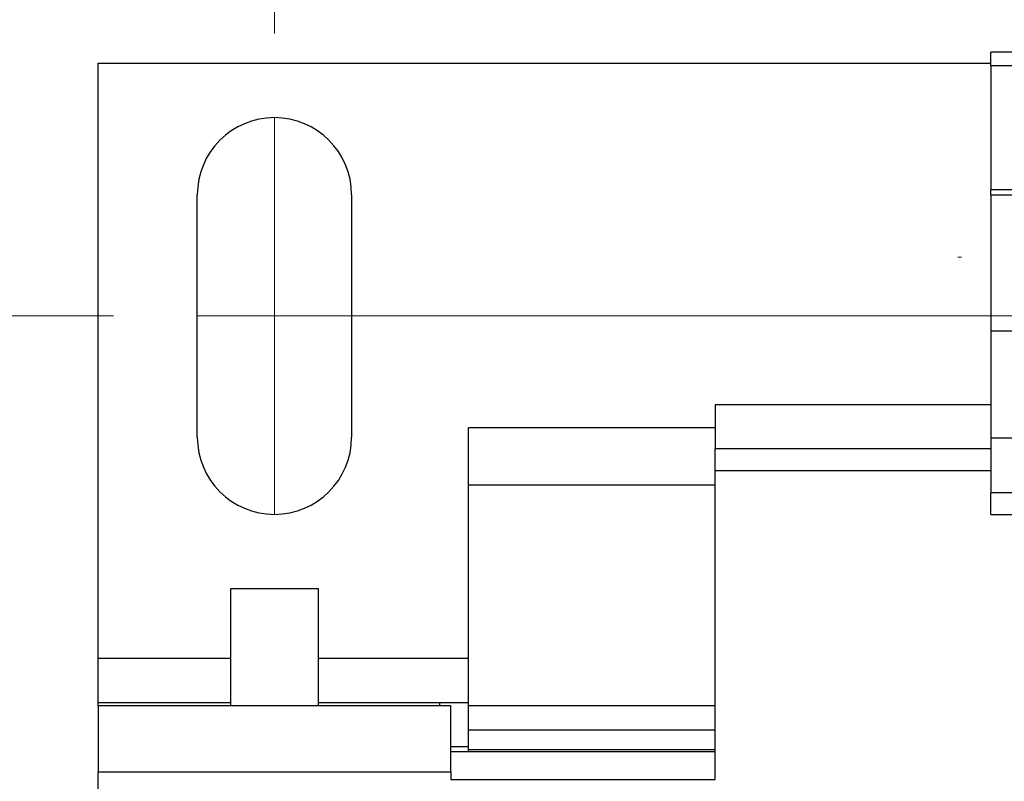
# Model space of a CAD drawing. Header units: millimetres. Extents: x 19 to 819, y 19 to 629.
# Tile 6 of 17: x 163 to 208, y 512 to 547. Entities that reach past the tile are written whole.
import ezdxf

# ---------------------------------------------------------------- set-up
doc = ezdxf.new("R2010")
doc.units = ezdxf.units.MM
doc.header["$LTSCALE"] = 3
doc.linetypes.add('SLD-Center', pattern=[19.05, 15.24, -1.27, 1.27, -1.27])
doc.linetypes.add('SLD-Solid', pattern=[0])
doc.styles.add('SLDTEXTSTYLE0', font='VERDANA.TTF')
doc.dimstyles.new('SLDDIMSTYLE0', dxfattribs={"dimtxt": 6.474023, "dimasz": 9.906, "dimexe": 0, "dimexo": 0.0625, "dimgap": 1.618506, "dimtad": 0, "dimtih": 1, "dimtoh": 1, "dimrnd": 1e-09, "dimzin": 4, "dimdsep": 46, "dimtxsty": 'SLDTEXTSTYLE0', "dimsah": 1, "dimcen": 0.09, "dimadec": 0, "dimazin": 1, "dimtfac": 1, "dimtofl": 0, "dimtmove": 0, "dimatfit": 3, "dimfxl": 0, "dimfrac": 2, "dimtolj": 1, "dimtzin": 12, "dimarcsym": 0})
doc.dimstyles.new('SLDDIMSTYLE1', dxfattribs={"dimtxt": 6.474023, "dimasz": 9.906, "dimexe": 0, "dimexo": 0.0625, "dimgap": 1.618506, "dimtad": 0, "dimtih": 1, "dimtoh": 1, "dimrnd": 1e-09, "dimzin": 12, "dimdsep": 46, "dimtxsty": 'SLDTEXTSTYLE0', "dimsah": 1, "dimcen": 0.09, "dimadec": 0, "dimazin": 3, "dimtfac": 1, "dimtofl": 0, "dimtmove": 0, "dimatfit": 3, "dimfxl": 0, "dimfrac": 2, "dimtolj": 1, "dimtzin": 12, "dimarcsym": 0})

# ---------------------------------------------------------------- blocks, each defined once
blk = doc.blocks.new('_D_7')
at = {"color": 7, "linetype": 'SLD-Solid', "lineweight": 0}
for p, q in [((167.297, 533.116), (120.394, 533.116)), ((129.919, 533.116), (129.919, 493.673)), ((120.299, 481.934), (118.125, 481.934)), ((118.125, 481.934), (118.125, 471.645)), ((139.538, 481.934), (141.712, 481.934)), ((141.712, 481.934), (141.712, 471.645)), ((118.125, 471.645), (120.299, 471.645)), ((141.712, 471.645), (139.538, 471.645)), ((129.919, 434.056), (129.919, 470.196)), ((167.297, 434.056), (120.394, 434.056))]:
    blk.add_line(p, q, dxfattribs=at)
at = {"color": 7, "linetype": 'SLD-Solid', "lineweight": 18}
for points in [[(129.919, 533.116), (128.395, 523.21), (131.443, 523.21)], [(129.919, 434.056), (131.443, 443.962), (128.395, 443.962)]]:
    blk.add_solid(points, dxfattribs=at)
at = {"color": 7, "linetype": 'SLD-Solid', "lineweight": 18, "char_height": 6.35, "attachment_point": 1, "style": 'SLDTEXTSTYLE0'}
for s, insert in [('99.1', (120.299, 491.449)), ('3.90', (120.299, 479.71))]:
    blk.add_mtext(s, dxfattribs=dict(at, insert=insert))
blk = doc.blocks.new('_D_8')
at = {"color": 7, "linetype": 'SLD-Solid', "lineweight": 0}
for p, q in [((174.607, 545.926), (174.607, 584.611)), ((254.617, 545.926), (254.617, 584.611)), ((174.607, 575.086), (196.219, 575.086)), ((204.993, 575.086), (202.819, 575.086)), ((202.819, 575.086), (202.819, 564.797)), ((224.231, 575.086), (226.405, 575.086)), ((226.405, 575.086), (226.405, 564.797)), ((254.617, 575.086), (233.005, 575.086)), ((202.819, 564.797), (204.993, 564.797)), ((226.405, 564.797), (224.231, 564.797))]:
    blk.add_line(p, q, dxfattribs=at)
at = {"color": 7, "linetype": 'SLD-Solid', "lineweight": 18}
for points in [[(174.607, 575.086), (184.513, 573.562), (184.513, 576.61)], [(254.617, 575.086), (244.711, 576.61), (244.711, 573.562)]]:
    blk.add_solid(points, dxfattribs=at)
at = {"color": 7, "linetype": 'SLD-Solid', "lineweight": 18, "char_height": 6.35, "attachment_point": 1, "style": 'SLDTEXTSTYLE0'}
for s, insert in [('80.0', (204.993, 584.601)), ('3.15', (204.993, 572.862))]:
    blk.add_mtext(s, dxfattribs=dict(at, insert=insert))
blk = doc.blocks.new('SW_CENTERMARKSYMBOL_6')
at = {"color": 0, "linetype": 'SLD-Solid', "lineweight": 18}
for p, q in [((0, 5.08), (0, 5.24)), ((0, 0), (0, 2.54)), ((-5.08, 0), (-5.24, 0)), ((0, 0), (-2.54, 0)), ((0, 0), (0, -2.54)), ((0, 0), (2.54, 0)), ((5.08, 0), (5.24, 0)), ((0, -5.08), (0, -5.24))]:
    blk.add_line(p, q, dxfattribs=at)

msp = doc.modelspace()

# ---------------------------------------------------------------- linework, layer by layer
for p, q in [((222.112, 545.086), (207.112, 545.086)), ((207.112, 544.482), (207.112, 545.086)), ((166.612, 544.586), (207.112, 544.586)), ((166.612, 517.586), (166.612, 544.586)), ((207.112, 544.482), (222.112, 544.482)), ((207.112, 544.482), (207.112, 538.836)), ((171.107, 527.616), (171.107, 538.616)), ((178.107, 538.616), (178.107, 527.616)), ((222.112, 538.836), (207.112, 538.836)), ((207.112, 538.607), (207.112, 538.836)), ((207.112, 538.607), (222.112, 538.607)), ((207.112, 538.607), (207.112, 532.436)), ((207.112, 532.436), (222.112, 532.436)), ((207.112, 532.436), (207.112, 527.586)), ((194.612, 529.086), (194.612, 527.086)), ((207.112, 529.086), (194.612, 529.086)), ((194.612, 528.036), (183.412, 528.036)), ((183.412, 525.436), (183.412, 528.036)), ((207.112, 527.586), (222.112, 527.586)), ((207.112, 527.586), (207.112, 525.086)), ((207.112, 527.086), (194.612, 527.086)), ((194.612, 526.086), (194.612, 527.086)), ((207.112, 526.086), (194.612, 526.086)), ((194.612, 512.086), (194.612, 526.086)), ((194.612, 525.436), (183.412, 525.436)), ((183.412, 515.436), (183.412, 525.436)), ((222.112, 525.086), (207.112, 525.086)), ((207.112, 524.103), (207.112, 525.086)), ((207.112, 524.103), (222.112, 524.103)), ((172.612, 520.736), (172.612, 515.436)), ((176.612, 520.736), (172.612, 520.736)), ((176.612, 515.436), (176.612, 520.736)), ((166.612, 515.586), (166.612, 517.586)), ((166.612, 517.586), (172.612, 517.586)), ((176.612, 517.586), (183.412, 517.586)), ((166.612, 515.436), (166.612, 515.586)), ((166.612, 515.586), (172.612, 515.586)), ((182.612, 515.436), (166.612, 515.436)), ((166.612, 515.436), (166.612, 512.436)), ((176.612, 515.586), (182.112, 515.586)), ((182.112, 515.436), (182.112, 515.586)), ((182.112, 515.586), (183.412, 515.586)), ((182.612, 512.436), (182.612, 515.436)), ((194.612, 515.436), (183.412, 515.436)), ((183.412, 514.336), (183.412, 515.436)), ((183.412, 514.336), (194.612, 514.336)), ((183.412, 513.436), (183.412, 514.336)), ((182.612, 513.586), (183.412, 513.586)), ((194.612, 513.436), (183.412, 513.436)), ((183.412, 513.336), (183.412, 513.436)), ((194.612, 513.336), (182.612, 513.336)), ((166.612, 454.736), (166.612, 512.436)), ((166.612, 512.436), (182.612, 512.436)), ((182.612, 512.436), (182.612, 512.086)), ((182.612, 512.086), (194.612, 512.086))]:
    msp.add_line(p, q)
at = {"color": 7, "linetype": 'SLD-Center', "lineweight": 18}
for p, q in [((174.607, 542.116), (174.607, 524.116)), ((171.107, 533.116), (258.117, 533.116))]:
    msp.add_line(p, q, dxfattribs=at)
for centre, start, end in [((174.607, 538.616), 0, 180), ((174.607, 527.616), 180, 0)]:
    msp.add_arc(centre, 3.5, start, end)

# ---------------------------------------------------------------- block references
at = {"color": 7, "linetype": 'Continuous', "lineweight": 0}
msp.add_blockref('SW_CENTERMARKSYMBOL_6', (210.862, 535.786), dxfattribs=at)

# ---------------------------------------------------------------- dimensions: what is measured, and where the dimension line sits
at = {"color": 7, "linetype": 'SLD-Solid', "lineweight": 18}
dim = msp.add_linear_dim(base=(254.617, 575.086), p1=(174.607, 542.116), p2=(254.617, 542.116), dimstyle='SLDDIMSTYLE0', dxfattribs=at)
dim.commit()
dim.dimension.update_dxf_attribs({"geometry": '_D_8', "text_midpoint": (214.612, 575.086), "dimtype": 160})
dim = msp.add_linear_dim(base=(129.919, 434.056), p1=(171.107, 533.116), p2=(171.107, 434.056), angle=90, dimstyle='SLDDIMSTYLE1', dxfattribs=at)
dim.commit()
dim.dimension.update_dxf_attribs({"geometry": '_D_7', "text_midpoint": (129.919, 481.934), "dimtype": 160})

doc.saveas('drawing.dxf')
